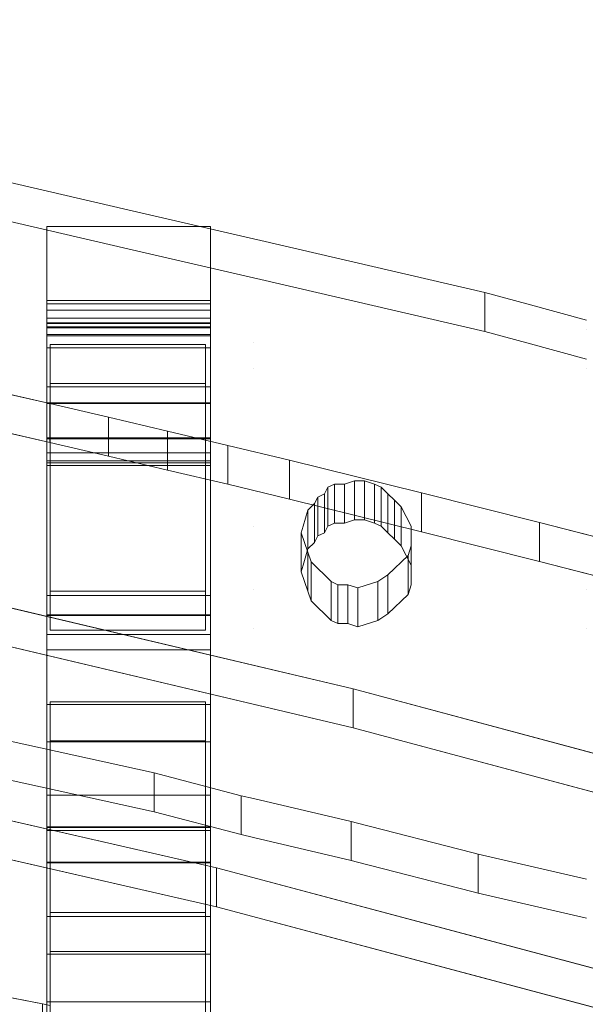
# Model space of a CAD drawing. Header units: millimetres. Extents: x -211 to 218, y -248 to 286.
# Tile 185 of 214: x 134 to 154, y 230 to 266. Entities that reach past the tile are written whole.
import ezdxf

# ---------------------------------------------------------------- set-up
doc = ezdxf.new("R2010")
doc.units = ezdxf.units.MM
doc.header["$LTSCALE"] = 25.4
doc.layers.add('None', color=7, linetype='Continuous', lineweight=9)

msp = doc.modelspace()

# ---------------------------------------------------------------- linework, layer by layer
at = {"layer": 'None', "color": 7, "linetype": 'Continuous', "lineweight": 9}
for points, invisible_edges in [([(189.18, 284.524, -413.653), (189.022, 284.523, -413.686), (107.238, 145.539, -39.513)], 10), ([(107.238, 145.539, -39.513), (107.238, 140.472, -25.177), (189.18, 284.524, -413.653)], 10), ([(192.074, 284.056, -413.215), (189.18, 284.524, -413.653), (107.238, 140.472, -25.177)], 10), ([(189.022, 284.523, -413.686), (186.282, 284.507, -414.27), (107.238, 145.539, -39.513)], 10), ([(107.238, 146.795, -43.067), (186.282, 284.507, -414.27), (183.467, 284.007, -415.049)], 9), ([(107.238, 146.795, -43.067), (107.238, 145.539, -39.513), (186.282, 284.507, -414.27)], 10), ([(102.315, 145.106, -43.776), (105.055, 146.238, -43.301), (183.467, 284.007, -415.049), (183.419, 283.989, -415.066)], 10), ([(102.315, 145.106, -43.776), (183.419, 283.989, -415.066), (182.476, 283.644, -415.393)], 9), ([(183.467, 284.007, -415.049), (105.055, 146.238, -43.301), (107.238, 146.795, -43.067)], 9), ([(107.238, 140.472, -25.177), (109.419, 138.834, -21.355), (192.074, 284.056, -413.215)], 11), ([(194.371, 283.288, -413.016), (192.074, 284.056, -413.215), (109.419, 138.834, -21.355)], 10), ([(182.476, 283.644, -415.393), (180.821, 283.039, -415.966), (102.315, 145.106, -43.776)], 10), ([(109.419, 138.834, -21.355), (109.604, 138.772, -21.339), (194.874, 283.119, -412.972), (194.371, 283.288, -413.016)], 10), ([(180.718, 282.978, -416.01), (95.769, 136.409, -25.133), (101.238, 144.504, -44.029)], 11), ([(180.718, 282.978, -416.01), (178.424, 281.631, -416.993), (95.769, 136.409, -25.133)], 10), ([(101.238, 144.504, -44.029), (180.821, 283.039, -415.966), (180.718, 282.978, -416.01)], 9), ([(101.238, 144.504, -44.029), (102.315, 145.106, -43.776), (180.821, 283.039, -415.966)], 10), ([(109.604, 138.772, -21.339), (112.22, 137.897, -21.111), (194.874, 283.119, -412.972)], 10), ([(196.82, 282.097, -412.941), (194.874, 283.119, -412.972), (112.22, 137.897, -21.111)], 10), ([(112.22, 137.897, -21.111), (114.511, 136.693, -21.074), (197.497, 281.741, -412.93), (196.82, 282.097, -412.941)], 10), ([(178.424, 281.631, -416.993), (178.227, 281.46, -417.098), (93.694, 134.606, -26.239), (93.819, 134.714, -26.172)], 10), ([(178.227, 281.46, -417.098), (176.349, 279.828, -418.099), (93.694, 134.606, -26.239)], 10), ([(178.424, 281.631, -416.993), (93.819, 134.714, -26.172), (93.865, 134.754, -26.148)], 9), ([(93.865, 134.754, -26.148), (95.769, 136.409, -25.133), (178.424, 281.631, -416.993)], 10), ([(114.511, 136.693, -21.074), (114.842, 136.519, -21.069), (197.497, 281.741, -412.93)], 10), ([(199.067, 280.561, -413.036), (197.497, 281.741, -412.93), (114.842, 136.519, -21.069), (116.677, 135.139, -21.193)], 10), ([(116.677, 135.139, -21.193), (117.208, 134.741, -21.229), (199.862, 279.963, -413.09), (199.067, 280.561, -413.036)], 10), ([(92.004, 132.461, -27.39), (93.694, 134.606, -26.239), (176.349, 279.828, -418.099), (176.255, 279.708, -418.163)], 10), ([(176.255, 279.708, -418.163), (176.065, 279.468, -418.293), (92.004, 132.461, -27.39)], 10), ([(201.072, 278.701, -413.302), (199.862, 279.963, -413.09), (117.208, 134.741, -21.229), (118.607, 133.281, -21.475)], 10), ([(176.065, 279.468, -418.293), (174.659, 277.683, -419.251), (92.004, 132.461, -27.39)], 10), ([(118.607, 133.281, -21.475), (119.244, 132.617, -21.586), (201.898, 277.84, -413.447), (201.072, 278.701, -413.302)], 10), ([(202.789, 276.537, -413.742), (201.898, 277.84, -413.447), (119.244, 132.617, -21.586), (120.256, 131.138, -21.921)], 10), ([(174.659, 277.683, -419.251), (174.343, 277.072, -419.544), (90.751, 130.04, -28.551), (90.766, 130.07, -28.537)], 10), ([(90.766, 130.07, -28.537), (92.004, 132.461, -27.39), (174.659, 277.683, -419.251)], 10), ([(174.343, 277.072, -419.544), (173.405, 275.262, -420.412), (90.751, 130.04, -28.551)], 10), ([(120.256, 131.138, -21.921), (120.888, 130.213, -22.131), (203.543, 275.435, -413.991), (202.789, 276.537, -413.742)], 10), ([(204.159, 274.098, -414.357), (203.543, 275.435, -413.991), (120.888, 130.213, -22.131)], 10), ([(90.435, 128.977, -29.012), (90.751, 130.04, -28.551), (173.405, 275.262, -420.412), (173.143, 274.378, -420.795)], 10), ([(89.972, 127.417, -29.688), (90.435, 128.977, -29.012), (173.143, 274.378, -420.795), (173.021, 273.967, -420.973)], 10), ([(173.021, 273.967, -420.973), (172.626, 272.639, -421.549), (89.972, 127.417, -29.688)], 10), ([(120.888, 130.213, -22.131), (121.027, 129.912, -22.213), (204.746, 272.823, -414.705), (204.159, 274.098, -414.357)], 10), ([(204.746, 272.823, -414.705), (121.027, 129.912, -22.213), (121.569, 128.735, -22.535)], 9), ([(121.569, 128.735, -22.535), (122.092, 127.601, -22.845), (204.746, 272.823, -414.705)], 10), ([(205.116, 271.427, -415.145), (204.746, 272.823, -414.705), (122.092, 127.601, -22.845), (122.485, 126.115, -23.313)], 10), ([(89.97, 127.399, -29.695), (89.972, 127.417, -29.688), (172.626, 272.639, -421.549), (172.511, 271.511, -421.991)], 10), ([(172.511, 271.511, -421.991), (172.345, 269.893, -422.626), (89.691, 124.67, -30.765), (89.97, 127.399, -29.695)], 10), ([(205.325, 270.639, -415.393), (205.116, 271.427, -415.145), (122.485, 126.115, -23.313)], 10), ([(122.485, 126.115, -23.313), (122.817, 124.861, -23.707), (205.472, 270.083, -415.568), (205.325, 270.639, -415.393)], 10), ([(89.915, 121.909, -31.741), (89.691, 124.67, -30.765), (172.345, 269.893, -422.626)], 10), ([(172.345, 269.893, -422.626), (172.45, 268.6, -423.083), (89.917, 121.885, -31.75), (89.915, 121.909, -31.741)], 10), ([(205.593, 268.59, -416.096), (205.472, 270.083, -415.568), (122.817, 124.861, -23.707), (122.941, 123.337, -24.246)], 10), ([(172.45, 268.6, -423.083), (172.571, 267.107, -423.61), (89.917, 121.885, -31.75)], 10), ([(122.941, 123.337, -24.246), (123.043, 122.075, -24.692), (205.698, 267.297, -416.553), (205.593, 268.59, -416.096)], 10), ([(89.993, 121.596, -31.841), (89.917, 121.885, -31.75), (172.571, 267.107, -423.61), (172.685, 266.679, -423.745)], 10), ([(205.532, 265.679, -417.187), (205.698, 267.297, -416.553), (123.043, 122.075, -24.692), (122.953, 121.193, -25.038)], 10), ([(172.685, 266.679, -423.745), (172.927, 265.763, -424.034), (89.993, 121.596, -31.841)], 10), ([(90.604, 119.289, -32.567), (89.993, 121.596, -31.841), (172.927, 265.763, -424.034)], 10), ([(172.927, 265.763, -424.034), (173.297, 264.366, -424.473), (90.642, 119.144, -32.612), (90.604, 119.289, -32.567)], 10), ([(205.417, 264.551, -417.63), (205.532, 265.679, -417.187), (122.953, 121.193, -25.038), (122.881, 120.491, -25.313)], 10), ([(205.051, 263.318, -418.164), (205.417, 264.551, -417.63), (122.762, 119.329, -25.769)], 10), ([(122.881, 120.491, -25.313), (122.762, 119.329, -25.769), (205.417, 264.551, -417.63)], 10), ([(91.846, 116.532, -33.327), (90.642, 119.144, -32.612), (173.297, 264.366, -424.473), (173.884, 263.091, -424.822)], 10), ([(173.884, 263.091, -424.822), (174.5, 261.754, -425.187), (91.846, 116.532, -33.327)], 10), ([(122.762, 119.329, -25.769), (122.275, 117.686, -26.481), (204.901, 262.812, -418.383), (205.051, 263.318, -418.164)], 10), ([(122.275, 117.686, -26.481), (121.983, 116.705, -26.906), (204.638, 261.927, -418.766), (204.901, 262.812, -418.383)], 10), ([(93.135, 114.648, -33.753), (91.846, 116.532, -33.327), (174.5, 261.754, -425.187), (175.254, 260.652, -425.437)], 10), ([(203.701, 260.117, -419.635), (204.638, 261.927, -418.766), (121.983, 116.705, -26.906), (121.123, 115.043, -27.703)], 10), ([(175.254, 260.652, -425.437), (176.145, 259.35, -425.731), (93.49, 114.128, -33.871), (93.135, 114.648, -33.753)], 10), ([(133.036, 260.41, 331.399), (133.036, 259.325, 331.665), (137.716, 259.325, 331.665)], 3), ([(137.716, 257.899, 325.837), (133.036, 258.984, 325.571), (133.036, 260.41, 331.399), (137.716, 259.325, 331.665)], 10), ([(121.123, 115.043, -27.703), (120.865, 114.546, -27.942), (203.384, 259.506, -419.928), (203.701, 260.117, -419.635)], 10), ([(201.978, 257.722, -420.886), (203.384, 259.506, -419.928), (120.73, 114.284, -28.067), (119.467, 112.682, -28.928)], 10), ([(120.865, 114.546, -27.942), (120.73, 114.284, -28.067), (203.384, 259.506, -419.928)], 10), ([(93.49, 114.128, -33.871), (176.145, 259.35, -425.731), (135.413, 183.258, -225.354), (112.13, 142.35, -114.971)], 11), ([(133.036, 258.196, 331.941), (142.314, 258.196, 331.941), (142.314, 258.259, 331.926), (137.716, 259.325, 331.665)], 11), ([(137.716, 259.325, 331.665), (133.036, 259.325, 331.665), (133.036, 258.196, 331.941)], 11), ([(135.413, 183.258, -225.354), (176.145, 259.35, -425.731), (176.971, 258.489, -425.876)], 9), ([(137.716, 259.325, 331.665), (142.314, 258.259, 331.926), (142.314, 256.833, 326.097), (137.716, 257.899, 325.837)], 10), ([(137.716, 257.899, 325.837), (133.036, 257.899, 325.837), (133.036, 258.984, 325.571)], 3), ([(134.738, 254.707, 313.581), (134.738, 258.709, 325.927), (134.738, 256.004, 313.999)], 9), ([(134.738, 254.707, 313.581), (134.738, 250.42, 317.326), (134.738, 252.84, 327.352), (134.738, 258.709, 325.927)], 10), ([(140.738, 258.709, 325.927), (140.738, 252.84, 327.352), (140.738, 250.42, 317.326), (140.738, 254.707, 313.581)], 10), ([(140.738, 256.004, 313.999), (140.738, 258.709, 325.927), (140.738, 254.707, 313.581)], 10), ([(135.413, 183.258, -225.354), (176.971, 258.489, -425.876), (178.181, 257.227, -426.089)], 9), ([(133.036, 255.876, 332.509), (142.314, 255.876, 332.509), (142.314, 258.196, 331.941), (133.036, 258.196, 331.941)], 15), ([(142.314, 258.259, 331.926), (142.314, 258.196, 331.941), (142.589, 258.196, 331.941)], 3), ([(142.589, 256.77, 326.113), (142.314, 256.833, 326.097), (142.314, 258.259, 331.926), (142.589, 258.196, 331.941)], 10), ([(150.799, 256.293, 332.407), (142.589, 258.196, 331.941), (142.314, 258.196, 331.941), (142.314, 255.876, 332.509)], 14), ([(142.589, 258.196, 331.941), (150.799, 256.293, 332.407), (150.799, 254.867, 326.579), (142.589, 256.77, 326.113)], 8), ([(201.849, 257.558, -420.974), (201.978, 257.722, -420.886), (119.467, 112.682, -28.928)], 10), ([(133.036, 256.77, 326.113), (133.036, 257.899, 325.837), (137.716, 257.899, 325.837)], 11), ([(137.716, 257.899, 325.837), (142.314, 256.833, 326.097), (142.314, 256.77, 326.113), (133.036, 256.77, 326.113)], 14), ([(199.816, 255.73, -422.08), (201.694, 257.362, -421.079), (119.04, 112.14, -29.218), (117.385, 110.701, -30.101)], 10), ([(119.467, 112.682, -28.928), (119.04, 112.14, -29.218), (201.694, 257.362, -421.079), (201.849, 257.558, -420.974)], 10), ([(178.181, 257.227, -426.089), (135.852, 182.856, -225.411), (135.413, 183.258, -225.354)], 9), ([(138.217, 181.078, -225.571), (135.852, 182.856, -225.411), (178.181, 257.227, -426.089), (178.976, 256.629, -426.143)], 10), ([(133.036, 256.77, 326.113), (142.314, 256.77, 326.113), (142.314, 254.45, 326.681), (133.036, 254.45, 326.681)], 15), ([(178.976, 256.629, -426.143), (180.546, 255.449, -426.249), (138.217, 181.078, -225.571)], 10), ([(142.589, 256.77, 326.113), (142.314, 256.77, 326.113), (142.314, 256.833, 326.097)], 3), ([(142.314, 254.45, 326.681), (142.314, 256.77, 326.113), (142.589, 256.77, 326.113), (150.799, 254.867, 326.579)], 11), ([(142.314, 255.876, 332.509), (152.342, 255.876, 332.509), (150.799, 256.293, 332.407)], 9), ([(152.342, 254.45, 326.681), (150.799, 254.867, 326.579), (150.799, 256.293, 332.407), (152.342, 255.876, 332.509)], 8), ([(134.86, 241.297, 299.971), (117.041, 256.021, 296.368), (107.127, 247.933, 298.347), (107.405, 235.481, 301.394)], 15), ([(128.673, 253.607, 296.959), (126.689, 254.035, 296.854), (117.041, 256.021, 296.368), (134.86, 241.297, 299.971)], 12), ([(133.036, 254.925, 332.741), (142.314, 254.925, 332.741), (142.314, 255.876, 332.509), (133.036, 255.876, 332.509)], 15), ([(134.738, 254.758, 313.54), (134.738, 256.004, 313.999), (134.738, 255.876, 313.717)], 9), ([(134.738, 254.758, 313.54), (134.738, 254.707, 313.581), (134.738, 256.004, 313.999)], 10), ([(134.738, 254.758, 313.54), (134.738, 255.876, 313.717), (134.738, 255.653, 313.506)], 9), ([(140.738, 256.004, 313.999), (140.738, 254.707, 313.581), (140.738, 254.758, 313.54)], 9), ([(140.738, 255.876, 313.717), (140.738, 256.004, 313.999), (140.738, 254.758, 313.54)], 10), ([(140.738, 255.653, 313.506), (140.738, 255.876, 313.717), (140.738, 254.758, 313.54)], 10), ([(152.342, 255.876, 332.509), (142.314, 255.876, 332.509), (142.314, 254.925, 332.741), (154.533, 254.925, 332.741)], 15), ([(154.533, 254.925, 332.741), (154.533, 255.285, 332.653), (152.342, 255.876, 332.509)], 9), ([(152.342, 255.876, 332.509), (154.533, 255.285, 332.653), (154.533, 253.859, 326.825), (152.342, 254.45, 326.681)], 10), ([(197.326, 254.212, -423.168), (199.619, 255.558, -422.185), (116.965, 110.336, -30.324), (115.765, 109.632, -30.839)], 10), ([(117.385, 110.701, -30.101), (116.965, 110.336, -30.324), (199.619, 255.558, -422.185), (199.816, 255.73, -422.08)], 10), ([(134.738, 255.653, 313.506), (134.738, 255.359, 313.395), (134.738, 255.043, 313.406), (134.738, 254.758, 313.54)], 8), ([(138.217, 181.078, -225.571), (180.546, 255.449, -426.249), (181.224, 255.093, -426.238)], 9), ([(140.738, 254.758, 313.54), (140.738, 255.043, 313.406), (140.738, 255.359, 313.395), (140.738, 255.653, 313.506)], 8), ([(134.738, 255.004, 311.08), (134.738, 255.159, 310.787), (134.738, 255.182, 310.456), (134.738, 255.169, 310.39)], 8), ([(134.738, 255.169, 310.39), (134.738, 250.052, 316.969), (134.738, 255.004, 311.08)], 9), ([(134.738, 255.169, 310.39), (134.738, 252.255, 297.461), (134.738, 241.194, 300.061), (134.738, 250.052, 316.969)], 14), ([(181.224, 255.093, -426.238), (139.479, 180.348, -225.575), (138.217, 181.078, -225.571)], 9), ([(181.224, 255.093, -426.238), (183.169, 254.07, -426.206), (139.479, 180.348, -225.575)], 10), ([(140.738, 230.307, 303.331), (140.738, 255.169, 310.39), (140.738, 255.182, 310.456)], 9), ([(140.738, 255.182, 310.456), (140.738, 255.159, 310.787), (140.738, 255.004, 311.08), (140.738, 230.307, 303.331)], 12), ([(140.738, 230.307, 303.331), (140.738, 241.194, 300.061), (140.738, 252.255, 297.461), (140.738, 255.169, 310.39)], 11), ([(133.036, 254.925, 332.741), (133.036, 247.729, 334.502), (134.864, 247.729, 334.502), (134.864, 254.389, 332.872)], 11), ([(134.864, 254.389, 332.872), (140.564, 254.389, 332.872), (142.314, 254.925, 332.741), (133.036, 254.925, 332.741)], 14), ([(140.564, 254.389, 332.872), (140.564, 247.729, 334.502), (142.314, 247.729, 334.502), (142.314, 254.925, 332.741)], 14), ([(140.738, 255.004, 311.08), (140.738, 250.052, 316.969), (140.738, 230.307, 303.331)], 10), ([(154.533, 254.925, 332.741), (142.314, 254.925, 332.741), (146.391, 249.394, 334.095), (146.758, 249.275, 334.124)], 11), ([(142.314, 254.925, 332.741), (146.023, 249.394, 334.095), (146.391, 249.394, 334.095)], 9), ([(142.314, 254.925, 332.741), (145.289, 249.275, 334.124), (145.656, 249.275, 334.124), (146.023, 249.394, 334.095)], 9), ([(142.314, 254.925, 332.741), (142.314, 247.729, 334.502), (144.134, 247.729, 334.502), (144.309, 248.324, 334.357)], 11), ([(142.314, 254.925, 332.741), (145.044, 249.157, 334.153), (145.289, 249.275, 334.124)], 9), ([(144.309, 248.324, 334.357), (144.554, 248.562, 334.298), (144.677, 248.8, 334.24), (142.314, 254.925, 332.741)], 12), ([(144.677, 248.8, 334.24), (144.921, 248.919, 334.211), (145.044, 249.157, 334.153), (142.314, 254.925, 332.741)], 12), ([(150.799, 254.867, 326.579), (152.342, 254.45, 326.681), (142.314, 254.45, 326.681)], 10), ([(146.758, 249.275, 334.124), (147.003, 249.157, 334.153), (154.533, 254.925, 332.741)], 10), ([(154.533, 254.925, 332.741), (147.003, 249.157, 334.153), (147.248, 248.919, 334.211)], 9), ([(147.248, 248.919, 334.211), (147.493, 248.681, 334.269), (147.738, 248.443, 334.327), (154.533, 254.925, 332.741)], 12), ([(147.738, 248.443, 334.327), (148.105, 247.729, 334.502), (154.533, 247.729, 334.502), (154.533, 254.925, 332.741)], 14), ([(107.405, 234.055, 295.566), (107.127, 246.507, 292.519), (117.041, 254.595, 290.54), (134.86, 239.871, 294.143)], 15), ([(134.86, 239.871, 294.143), (117.041, 254.595, 290.54), (126.689, 252.609, 291.026), (128.673, 252.181, 291.131)], 9), ([(133.036, 254.45, 326.681), (142.314, 254.45, 326.681), (142.314, 253.499, 326.913), (133.036, 253.499, 326.913)], 15), ([(134.864, 246.303, 328.674), (134.864, 252.963, 327.044), (134.864, 254.389, 332.872), (134.864, 247.729, 334.502)], 8), ([(140.564, 247.729, 334.502), (140.564, 254.389, 332.872), (140.564, 252.963, 327.044), (140.564, 246.303, 328.674)], 8), ([(154.533, 253.499, 326.913), (142.314, 253.499, 326.913), (142.314, 254.45, 326.681), (152.342, 254.45, 326.681)], 15), ([(152.342, 254.45, 326.681), (154.533, 253.859, 326.825), (154.533, 253.499, 326.913)], 10), ([(107.238, 116.155, -55.941), (105.016, 116.758, -55.688), (183.169, 254.07, -426.206)], 10), ([(183.169, 254.07, -426.206), (105.016, 116.758, -55.688), (116.196, 139.44, -115.192), (139.479, 180.348, -225.575)], 11), ([(107.238, 116.155, -55.941), (183.169, 254.07, -426.206), (183.673, 253.902, -426.163)], 9), ([(114.978, 109.17, -31.176), (114.568, 108.929, -31.352), (197.222, 254.151, -423.212), (197.326, 254.212, -423.168)], 10), ([(195.684, 253.588, -423.745), (197.222, 254.151, -423.212), (114.568, 108.929, -31.352)], 10), ([(115.765, 109.632, -30.839), (114.978, 109.17, -31.176), (197.326, 254.212, -423.168)], 10), ([(134.738, 243.768, 329.555), (134.738, 245.191, 335.412), (134.738, 254.263, 333.208), (134.738, 252.84, 327.352)], 8), ([(140.738, 252.84, 327.352), (140.738, 254.263, 333.208), (140.738, 245.191, 335.412), (140.738, 243.768, 329.555)], 8), ([(183.673, 253.902, -426.163), (107.238, 114.863, -52.626), (107.238, 116.155, -55.941)], 9), ([(183.673, 253.902, -426.163), (185.97, 253.133, -425.963), (107.238, 114.863, -52.626)], 10), ([(114.568, 108.929, -31.352), (112.36, 108.121, -32.117), (194.625, 253.2, -424.112), (195.684, 253.588, -423.745)], 10), ([(132.763, 252.703, 297.18), (130.694, 253.167, 297.066), (128.673, 253.607, 296.959), (134.86, 241.297, 299.971)], 12), ([(133.036, 253.499, 326.913), (142.314, 253.499, 326.913), (140.564, 252.963, 327.044), (134.864, 252.963, 327.044)], 11), ([(134.864, 252.963, 327.044), (134.864, 246.303, 328.674), (133.036, 246.303, 328.674), (133.036, 253.499, 326.913)], 14), ([(142.314, 253.499, 326.913), (142.314, 246.303, 328.674), (140.564, 246.303, 328.674), (140.564, 252.963, 327.044)], 11), ([(146.758, 247.849, 328.296), (146.391, 247.968, 328.267), (142.314, 253.499, 326.913), (154.533, 253.499, 326.913)], 14), ([(146.391, 247.968, 328.267), (146.023, 247.968, 328.267), (142.314, 253.499, 326.913)], 10), ([(142.314, 253.499, 326.913), (144.677, 247.374, 328.412), (144.554, 247.136, 328.47), (144.309, 246.898, 328.528)], 9), ([(142.314, 253.499, 326.913), (145.044, 247.73, 328.325), (144.921, 247.493, 328.383), (144.677, 247.374, 328.412)], 9), ([(146.023, 247.968, 328.267), (145.656, 247.849, 328.296), (145.289, 247.849, 328.296), (142.314, 253.499, 326.913)], 12), ([(145.289, 247.849, 328.296), (145.044, 247.73, 328.325), (142.314, 253.499, 326.913)], 10), ([(144.309, 246.898, 328.528), (144.134, 246.303, 328.674), (142.314, 246.303, 328.674), (142.314, 253.499, 326.913)], 14), ([(154.533, 253.499, 326.913), (147.003, 247.73, 328.325), (146.758, 247.849, 328.296)], 9), ([(147.248, 247.493, 328.383), (147.003, 247.73, 328.325), (154.533, 253.499, 326.913)], 10), ([(154.533, 253.499, 326.913), (147.738, 247.017, 328.499), (147.493, 247.255, 328.441), (147.248, 247.493, 328.383)], 9), ([(154.533, 253.499, 326.913), (154.533, 246.303, 328.674), (148.105, 246.303, 328.674), (147.738, 247.017, 328.499)], 11), ([(107.238, 114.863, -52.626), (185.97, 253.133, -425.963), (188.863, 252.666, -425.526)], 9), ([(191.761, 252.683, -424.908), (194.576, 253.183, -424.129), (111.921, 107.96, -32.269), (109.636, 107.554, -32.901)], 10), ([(112.36, 108.121, -32.117), (111.921, 107.96, -32.269), (194.576, 253.183, -424.129), (194.625, 253.2, -424.112)], 10), ([(189.022, 252.667, -425.492), (109.107, 107.46, -33.048), (107.238, 109.346, -38.473)], 11), ([(107.238, 109.346, -38.473), (188.863, 252.666, -425.526), (189.022, 252.667, -425.492)], 9), ([(188.863, 252.666, -425.526), (107.238, 109.346, -38.473), (107.238, 114.863, -52.626)], 9), ([(189.022, 252.667, -425.492), (191.761, 252.683, -424.908), (109.107, 107.46, -33.048)], 10), ([(109.636, 107.554, -32.901), (109.107, 107.46, -33.048), (191.761, 252.683, -424.908)], 10), ([(136.999, 251.728, 297.419), (134.857, 252.227, 297.296), (132.763, 252.703, 297.18), (134.86, 241.297, 299.971)], 12), ([(134.738, 252.84, 327.352), (134.738, 250.128, 317.405), (134.738, 249.962, 317.157)], 9), ([(134.738, 249.962, 317.157), (134.738, 241.194, 300.061), (134.738, 252.84, 327.352)], 11), ([(134.738, 252.84, 327.352), (134.738, 241.194, 300.061), (134.738, 243.768, 329.555)], 11), ([(134.738, 250.42, 317.326), (134.738, 250.128, 317.405), (134.738, 252.84, 327.352)], 10), ([(140.738, 252.84, 327.352), (140.738, 250.128, 317.405), (140.738, 250.42, 317.326)], 9), ([(140.738, 249.962, 317.157), (140.738, 250.128, 317.405), (140.738, 252.84, 327.352), (140.738, 230.307, 303.331)], 14), ([(140.738, 230.307, 303.331), (140.738, 252.84, 327.352), (140.738, 243.768, 329.555)], 11), ([(134.738, 252.255, 297.461), (134.738, 252.227, 297.337), (134.738, 241.194, 300.061)], 8), ([(140.738, 241.194, 300.061), (140.738, 252.227, 297.337), (140.738, 252.255, 297.461)], 8), ([(134.86, 239.871, 294.143), (128.673, 252.181, 291.131), (130.694, 251.741, 291.238), (132.763, 251.277, 291.352)], 9), ([(134.86, 241.297, 299.971), (139.167, 251.216, 297.544), (136.999, 251.728, 297.419)], 9), ([(134.86, 239.871, 294.143), (132.763, 251.277, 291.352), (134.857, 250.801, 291.468), (136.999, 250.302, 291.59)], 9), ([(141.383, 250.693, 297.672), (139.167, 251.216, 297.544), (134.86, 241.297, 299.971), (140.56, 241.297, 299.971)], 10), ([(134.738, 239.827, 294.527), (134.738, 250.966, 291.777), (134.738, 250.937, 291.649), (134.738, 250.936, 291.646)], 8), ([(134.738, 250.936, 291.646), (134.738, 244.487, 263.204), (134.738, 233.429, 265.827)], 10), ([(134.738, 233.429, 265.827), (134.738, 223.387, 277.893), (134.738, 239.827, 294.527), (134.738, 250.936, 291.646)], 15), ([(140.738, 250.936, 291.646), (140.738, 250.937, 291.649), (140.738, 250.966, 291.777), (140.738, 239.827, 294.527)], 8), ([(140.738, 250.936, 291.646), (140.738, 239.827, 294.527), (140.738, 223.387, 277.893), (140.738, 233.429, 265.827)], 15), ([(140.738, 233.429, 265.827), (140.738, 244.487, 263.204), (140.738, 250.936, 291.646)], 9), ([(140.56, 241.297, 299.971), (143.636, 250.146, 297.806), (141.383, 250.693, 297.672)], 9), ([(134.738, 241.194, 300.061), (134.738, 249.962, 317.157), (134.738, 250.052, 316.969)], 9), ([(136.999, 250.302, 291.59), (139.167, 249.79, 291.716), (134.86, 239.871, 294.143)], 10), ([(140.56, 241.297, 299.971), (148.472, 248.956, 298.097), (143.636, 250.146, 297.806)], 9), ([(140.738, 250.052, 316.969), (140.738, 249.962, 317.157), (140.738, 230.307, 303.331)], 10), ([(140.56, 239.871, 294.143), (134.86, 239.871, 294.143), (139.167, 249.79, 291.716), (141.383, 249.267, 291.844)], 10), ([(141.383, 249.267, 291.844), (143.636, 248.72, 291.977), (140.56, 239.871, 294.143)], 10), ([(148.472, 248.956, 298.097), (140.56, 241.297, 299.971), (140.56, 228.905, 303.003), (140.832, 228.844, 303.018)], 9), ([(152.807, 247.862, 298.364), (148.472, 248.956, 298.097), (140.832, 228.844, 303.018)], 10), ([(143.636, 248.72, 291.977), (148.472, 247.53, 292.269), (140.56, 239.871, 294.143)], 10), ([(144.134, 246.303, 328.674), (144.309, 246.898, 328.528), (144.309, 248.324, 334.357), (144.134, 247.729, 334.502)], 8), ([(134.86, 233.577, 265.786), (118.216, 248.075, 262.239), (107.127, 240.356, 264.128), (107.405, 226.167, 267.6)], 15), ([(128.049, 246.005, 262.745), (118.216, 248.075, 262.239), (134.86, 233.577, 265.786)], 10), ([(134.864, 247.729, 334.502), (133.036, 247.729, 334.502), (133.036, 245.41, 335.07), (134.864, 245.41, 335.07)], 7), ([(134.864, 247.729, 334.502), (134.864, 245.41, 335.07), (134.864, 243.984, 329.242), (134.864, 246.303, 328.674)], 10), ([(140.832, 227.418, 297.19), (140.56, 227.479, 297.175), (140.56, 239.871, 294.143), (148.472, 247.53, 292.269)], 12), ([(140.564, 245.41, 335.07), (142.314, 245.41, 335.07), (142.314, 247.729, 334.502), (140.564, 247.729, 334.502)], 7), ([(140.564, 246.303, 328.674), (140.564, 243.984, 329.242), (140.564, 245.41, 335.07), (140.564, 247.729, 334.502)], 10), ([(140.832, 228.844, 303.018), (168.027, 221.958, 304.703), (168.294, 232.638, 302.089), (152.807, 247.862, 298.364)], 14), ([(140.832, 227.418, 297.19), (148.472, 247.53, 292.269), (152.807, 246.436, 292.536)], 9), ([(144.309, 246.777, 334.735), (144.064, 247.491, 334.56), (142.314, 247.729, 334.502), (142.314, 245.41, 335.07)], 14), ([(144.064, 247.491, 334.56), (144.134, 247.729, 334.502), (142.314, 247.729, 334.502)], 10), ([(144.134, 247.729, 334.502), (144.064, 247.491, 334.56), (144.064, 246.065, 328.732), (144.134, 246.303, 328.674)], 8), ([(154.533, 245.41, 335.07), (154.533, 247.729, 334.502), (148.105, 247.729, 334.502), (148.105, 247.015, 334.677)], 11), ([(160.558, 245.828, 298.862), (156.652, 246.875, 298.606), (152.807, 247.862, 298.364), (168.294, 232.638, 302.089)], 12), ([(148.105, 247.015, 334.677), (147.983, 246.659, 334.764), (154.533, 245.41, 335.07)], 10), ([(107.405, 224.741, 261.771), (107.127, 238.93, 258.3), (118.216, 246.649, 256.411), (134.86, 232.151, 259.958)], 15), ([(134.86, 232.151, 259.958), (118.216, 246.649, 256.411), (128.049, 244.579, 256.917)], 9), ([(152.807, 246.436, 292.536), (168.294, 231.212, 296.261), (168.027, 220.532, 298.875), (140.832, 227.418, 297.19)], 11), ([(142.314, 245.41, 335.07), (144.432, 246.421, 334.822), (144.309, 246.777, 334.735)], 9), ([(145.166, 245.707, 334.997), (144.432, 246.421, 334.822), (142.314, 245.41, 335.07)], 10), ([(154.533, 245.41, 335.07), (147.983, 246.659, 334.764), (147.248, 245.945, 334.939)], 9), ([(168.294, 231.212, 296.261), (152.807, 246.436, 292.536), (156.652, 245.449, 292.778), (160.558, 244.402, 293.034)], 9), ([(134.864, 243.984, 329.242), (133.036, 243.984, 329.242), (133.036, 246.303, 328.674), (134.864, 246.303, 328.674)], 7), ([(140.564, 246.303, 328.674), (142.314, 246.303, 328.674), (142.314, 243.984, 329.242), (140.564, 243.984, 329.242)], 7), ([(142.314, 243.984, 329.242), (142.314, 246.303, 328.674), (144.064, 246.065, 328.732), (144.309, 245.351, 328.907)], 11), ([(142.314, 246.303, 328.674), (144.134, 246.303, 328.674), (144.064, 246.065, 328.732)], 9), ([(148.105, 245.589, 328.849), (148.105, 246.303, 328.674), (154.533, 246.303, 328.674), (154.533, 243.984, 329.242)], 14), ([(134.86, 233.577, 265.786), (140.56, 233.577, 265.786), (145.975, 241.771, 263.781), (128.049, 246.005, 262.745)], 10), ([(142.314, 245.41, 335.07), (145.411, 245.588, 335.026), (145.166, 245.707, 334.997)], 9), ([(146.881, 245.707, 334.997), (146.146, 245.47, 335.055), (154.533, 245.41, 335.07)], 10), ([(147.248, 245.945, 334.939), (146.881, 245.707, 334.997), (154.533, 245.41, 335.07)], 10), ([(134.864, 245.351, 335.084), (134.864, 245.41, 335.07), (133.036, 245.41, 335.07), (133.036, 241.009, 336.146)], 14), ([(133.036, 241.009, 336.146), (142.314, 241.009, 336.146), (140.564, 245.351, 335.084), (134.864, 245.351, 335.084)], 11), ([(134.864, 245.41, 335.07), (134.864, 245.351, 335.084), (134.864, 243.925, 329.256), (134.864, 243.984, 329.242)], 8), ([(142.314, 241.009, 336.146), (142.314, 245.41, 335.07), (140.564, 245.41, 335.07), (140.564, 245.351, 335.084)], 11), ([(140.564, 243.984, 329.242), (140.564, 243.925, 329.256), (140.564, 245.351, 335.084), (140.564, 245.41, 335.07)], 8), ([(142.314, 245.41, 335.07), (146.146, 245.47, 335.055), (145.778, 245.588, 335.026), (145.411, 245.588, 335.026)], 9), ([(146.146, 245.47, 335.055), (142.314, 245.41, 335.07), (154.533, 245.41, 335.07)], 11), ([(142.314, 241.009, 336.146), (154.533, 241.009, 336.146), (154.533, 245.41, 335.07), (142.314, 245.41, 335.07)], 15), ([(144.309, 245.351, 328.907), (144.432, 244.995, 328.994), (142.314, 243.984, 329.242)], 10), ([(154.533, 243.984, 329.242), (147.983, 245.233, 328.936), (148.105, 245.589, 328.849)], 9), ([(142.314, 243.984, 329.242), (144.432, 244.995, 328.994), (145.166, 244.281, 329.169)], 9), ([(147.248, 244.519, 329.111), (147.983, 245.233, 328.936), (154.533, 243.984, 329.242)], 10), ([(128.049, 244.579, 256.917), (145.975, 240.345, 257.953), (140.56, 232.151, 259.958), (134.86, 232.151, 259.958)], 10), ([(134.738, 244.487, 263.204), (134.738, 244.458, 263.077), (134.738, 233.429, 265.827)], 8), ([(140.738, 233.429, 265.827), (140.738, 244.458, 263.077), (140.738, 244.487, 263.204)], 8), ([(145.166, 244.281, 329.169), (145.411, 244.162, 329.198), (142.314, 243.984, 329.242)], 10), ([(154.533, 243.984, 329.242), (146.146, 244.043, 329.227), (146.881, 244.281, 329.169)], 9), ([(154.533, 243.984, 329.242), (146.881, 244.281, 329.169), (147.248, 244.519, 329.111)], 9), ([(133.036, 239.583, 330.318), (133.036, 243.984, 329.242), (134.864, 243.984, 329.242), (134.864, 243.925, 329.256)], 11), ([(134.864, 243.925, 329.256), (140.564, 243.925, 329.256), (142.314, 239.583, 330.318), (133.036, 239.583, 330.318)], 14), ([(140.564, 243.925, 329.256), (140.564, 243.984, 329.242), (142.314, 243.984, 329.242), (142.314, 239.583, 330.318)], 14), ([(145.411, 244.162, 329.198), (145.778, 244.162, 329.198), (146.146, 244.043, 329.227), (142.314, 243.984, 329.242)], 12), ([(154.533, 243.984, 329.242), (142.314, 243.984, 329.242), (146.146, 244.043, 329.227)], 11), ([(142.314, 243.984, 329.242), (154.533, 243.984, 329.242), (154.533, 239.583, 330.318), (142.314, 239.583, 330.318)], 15), ([(134.738, 243.768, 329.555), (134.738, 241.194, 300.061), (134.738, 230.307, 303.331), (134.738, 236.585, 326.301)], 11), ([(134.738, 236.585, 326.301), (134.738, 237.873, 330.987), (134.738, 243.768, 329.555)], 8), ([(140.738, 243.768, 329.555), (140.738, 237.873, 330.987), (140.738, 236.585, 326.301), (140.738, 230.307, 303.331)], 8), ([(134.738, 243.168, 257.392), (134.738, 243.196, 257.517), (140.738, 243.196, 257.517), (140.738, 243.168, 257.392)], 8), ([(134.738, 232.05, 260.296), (134.738, 243.196, 257.517), (134.738, 243.168, 257.392)], 8), ([(140.738, 243.168, 257.392), (140.738, 243.196, 257.517), (140.738, 232.05, 260.296)], 8), ([(140.738, 243.168, 257.392), (140.738, 236.718, 228.964), (134.738, 236.718, 228.964), (134.738, 243.168, 257.392)], 8), ([(134.738, 232.05, 260.296), (134.738, 243.168, 257.392), (134.738, 236.718, 228.964)], 9), ([(140.738, 236.718, 228.964), (140.738, 243.168, 257.392), (140.738, 232.05, 260.296)], 10), ([(145.975, 241.771, 263.781), (140.56, 233.577, 265.786), (140.56, 219.78, 269.162), (140.832, 219.721, 269.177)], 9), ([(140.832, 219.721, 269.177), (168.027, 212.906, 270.844), (168.294, 224.752, 267.946), (145.975, 241.771, 263.781)], 14), ([(169.227, 235.42, 265.335), (163.692, 237.026, 264.943), (145.975, 241.771, 263.781), (168.294, 224.752, 267.946)], 12), ([(107.405, 235.481, 301.394), (134.587, 230.236, 302.677), (134.86, 241.297, 299.971)], 10), ([(133.289, 239.879, 336.423), (138.677, 238.69, 336.714), (142.314, 241.009, 336.146), (133.036, 241.009, 336.146)], 14), ([(134.587, 230.236, 302.677), (134.86, 230.175, 302.692), (134.86, 241.297, 299.971)], 8), ([(134.738, 241.194, 300.061), (134.738, 239.827, 294.527), (134.738, 223.387, 277.893), (134.738, 230.307, 303.331)], 10), ([(138.677, 238.69, 336.714), (141.861, 237.858, 336.918), (142.314, 237.751, 336.944), (142.314, 241.009, 336.146)], 12), ([(140.738, 230.307, 303.331), (140.738, 223.387, 277.893), (140.738, 239.827, 294.527), (140.738, 241.194, 300.061)], 10), ([(154.533, 241.009, 336.146), (142.314, 241.009, 336.146), (142.314, 237.751, 336.944), (145.901, 236.906, 337.15)], 11), ([(145.901, 236.906, 337.15), (146.133, 236.846, 337.165), (154.533, 236.846, 337.165), (154.533, 241.009, 336.146)], 14), ([(140.832, 218.295, 263.349), (140.56, 218.354, 263.334), (140.56, 232.151, 259.958), (145.975, 240.345, 257.953)], 12), ([(145.975, 240.345, 257.953), (168.294, 223.326, 262.118), (168.027, 211.48, 265.016), (140.832, 218.295, 263.349)], 11), ([(168.294, 223.326, 262.118), (145.975, 240.345, 257.953), (163.692, 235.6, 259.114), (169.227, 233.994, 259.507)], 9), ([(134.86, 225.759, 231.624), (120.69, 239.853, 228.175), (107.127, 232.658, 229.936), (107.405, 216.827, 233.809)], 15), ([(134.86, 239.871, 294.143), (134.587, 228.81, 296.849), (107.405, 234.055, 295.566)], 9), ([(140.967, 235.215, 229.31), (120.69, 239.853, 228.175), (134.86, 225.759, 231.624), (140.56, 225.759, 231.624)], 10), ([(133.036, 239.583, 330.318), (142.314, 239.583, 330.318), (138.677, 237.264, 330.886), (133.289, 238.453, 330.595)], 11), ([(134.86, 239.871, 294.143), (134.86, 228.749, 296.864), (134.587, 228.81, 296.849)], 8), ([(142.314, 239.583, 330.318), (142.314, 236.325, 331.116), (141.861, 236.432, 331.089), (138.677, 237.264, 330.886)], 9), ([(145.901, 235.48, 331.322), (142.314, 236.325, 331.116), (142.314, 239.583, 330.318), (154.533, 239.583, 330.318)], 14), ([(154.533, 239.583, 330.318), (154.533, 235.42, 331.337), (146.133, 235.42, 331.337), (145.901, 235.48, 331.322)], 11), ([(107.405, 215.401, 227.981), (107.127, 231.232, 224.108), (120.69, 238.427, 222.347), (134.86, 224.333, 225.796)], 15), ([(120.69, 238.427, 222.347), (140.967, 233.789, 223.482), (140.56, 224.333, 225.796), (134.86, 224.333, 225.796)], 10), ([(142.314, 237.751, 336.944), (141.861, 237.858, 336.918), (141.861, 236.432, 331.089), (142.314, 236.325, 331.116)], 8), ([(142.314, 236.325, 331.116), (145.901, 235.48, 331.322), (145.901, 236.906, 337.15), (142.314, 237.751, 336.944)], 8), ([(134.738, 236.718, 228.964), (134.738, 225.663, 231.605), (134.738, 215.824, 249.989), (134.738, 232.05, 260.296)], 15), ([(134.738, 236.718, 228.964), (134.738, 236.689, 228.837), (134.738, 225.663, 231.605)], 8), ([(140.738, 225.663, 231.605), (140.738, 236.689, 228.837), (140.738, 236.718, 228.964)], 8), ([(140.738, 232.05, 260.296), (140.738, 215.824, 249.989), (140.738, 225.663, 231.605), (140.738, 236.718, 228.964)], 15), ([(146.133, 236.846, 337.165), (145.901, 236.906, 337.15), (145.901, 235.48, 331.322), (146.133, 235.42, 331.337)], 8), ([(150.322, 235.776, 337.427), (154.533, 235.776, 337.427), (154.533, 236.846, 337.165), (146.133, 236.846, 337.165)], 7), ([(150.322, 235.776, 337.427), (146.133, 236.846, 337.165), (146.133, 235.42, 331.337), (150.322, 234.35, 331.599)], 10), ([(154.533, 234.801, 337.665), (154.533, 235.776, 337.427), (150.322, 235.776, 337.427), (150.554, 235.717, 337.441)], 3), ([(150.322, 234.35, 331.599), (150.554, 234.291, 331.613), (150.554, 235.717, 337.441), (150.322, 235.776, 337.427)], 8), ([(154.533, 234.801, 337.665), (150.554, 235.717, 337.441), (150.554, 234.291, 331.613), (154.533, 233.375, 331.837)], 8), ([(134.738, 224.276, 226.077), (134.738, 235.427, 223.277), (134.738, 235.398, 223.152)], 8), ([(134.738, 224.276, 226.077), (134.738, 235.398, 223.152), (134.738, 228.947, 194.729)], 9), ([(140.738, 235.398, 223.152), (140.738, 235.427, 223.277), (140.738, 224.276, 226.077)], 8), ([(140.738, 228.947, 194.729), (140.738, 235.398, 223.152), (140.738, 224.276, 226.077)], 10), ([(146.133, 235.42, 331.337), (154.533, 235.42, 331.337), (154.533, 234.35, 331.599), (150.322, 234.35, 331.599)], 7), ([(140.56, 225.759, 231.624), (161.035, 229.862, 230.62), (140.967, 235.215, 229.31)], 9), ([(150.322, 234.35, 331.599), (154.533, 234.35, 331.599), (154.533, 233.375, 331.837), (150.554, 234.291, 331.613)], 3), ([(107.405, 226.167, 267.6), (134.587, 221.077, 268.845), (134.86, 233.577, 265.786)], 10), ([(134.587, 221.077, 268.845), (134.86, 221.017, 268.86), (134.86, 233.577, 265.786)], 8), ([(140.832, 209.109, 229.521), (140.56, 209.167, 229.507), (140.56, 224.333, 225.796), (140.967, 233.789, 223.482)], 12), ([(140.967, 233.789, 223.482), (168.294, 215.33, 227.999), (168.027, 202.354, 231.174), (140.832, 209.109, 229.521)], 11), ([(168.294, 215.33, 227.999), (140.967, 233.789, 223.482), (161.035, 228.436, 224.792), (166.251, 226.914, 225.164)], 9), ([(134.738, 215.824, 249.989), (134.738, 223.387, 277.893), (134.738, 233.429, 265.827), (134.738, 232.05, 260.296)], 10), ([(140.738, 232.05, 260.296), (140.738, 233.429, 265.827), (140.738, 223.387, 277.893), (140.738, 215.824, 249.989)], 10), ([(134.934, 217.989, 197.45), (120.42, 232.213, 193.97), (107.2, 225.018, 195.73), (107.515, 207.593, 199.994)], 15), ([(134.86, 232.151, 259.958), (134.587, 219.651, 263.017), (107.405, 224.741, 261.771)], 9), ([(141.113, 227.396, 195.148), (120.42, 232.213, 193.97), (134.934, 217.989, 197.45), (140.634, 217.989, 197.45)], 10), ([(134.86, 232.151, 259.958), (134.86, 219.591, 263.032), (134.587, 219.651, 263.017)], 8), ([(107.515, 206.167, 194.166), (107.2, 223.592, 189.902), (120.42, 230.787, 188.142), (134.934, 216.563, 191.622)], 15), ([(120.42, 230.787, 188.142), (141.113, 225.97, 189.32), (140.634, 216.563, 191.622), (134.934, 216.563, 191.622)], 10)]:
    msp.add_3dface(points, dxfattribs=dict(at, invisible_edges=invisible_edges))
for points in [[(140.738, 256.004, 313.999), (134.738, 256.004, 313.999), (134.738, 258.709, 325.927), (140.738, 258.709, 325.927)], [(140.738, 258.709, 325.927), (134.738, 258.709, 325.927), (134.738, 252.84, 327.352), (140.738, 252.84, 327.352)], [(140.738, 255.876, 313.717), (134.738, 255.876, 313.717), (134.738, 256.004, 313.999), (140.738, 256.004, 313.999)], [(140.738, 255.653, 313.506), (134.738, 255.653, 313.506), (134.738, 255.876, 313.717), (140.738, 255.876, 313.717)], [(140.738, 255.359, 313.395), (134.738, 255.359, 313.395), (134.738, 255.653, 313.506), (140.738, 255.653, 313.506)], [(140.738, 255.043, 313.406), (134.738, 255.043, 313.406), (134.738, 255.359, 313.395), (140.738, 255.359, 313.395)], [(140.738, 255.169, 310.39), (134.738, 255.169, 310.39), (134.738, 255.182, 310.456), (140.738, 255.182, 310.456)], [(140.738, 255.182, 310.456), (134.738, 255.182, 310.456), (134.738, 255.159, 310.787), (140.738, 255.159, 310.787)], [(140.738, 252.255, 297.461), (134.738, 252.255, 297.461), (134.738, 255.169, 310.39), (140.738, 255.169, 310.39)], [(140.738, 255.159, 310.787), (134.738, 255.159, 310.787), (134.738, 255.004, 311.08), (140.738, 255.004, 311.08)], [(140.738, 254.758, 313.54), (134.738, 254.758, 313.54), (134.738, 255.043, 313.406), (140.738, 255.043, 313.406)], [(140.738, 255.004, 311.08), (134.738, 255.004, 311.08), (134.738, 250.052, 316.969), (140.738, 250.052, 316.969)], [(140.738, 254.707, 313.581), (134.738, 254.707, 313.581), (134.738, 254.758, 313.54), (140.738, 254.758, 313.54)], [(140.738, 250.42, 317.326), (134.738, 250.42, 317.326), (134.738, 254.707, 313.581), (140.738, 254.707, 313.581)], [(134.864, 254.389, 332.872), (134.864, 252.963, 327.044), (140.564, 252.963, 327.044), (140.564, 254.389, 332.872)], [(140.738, 252.84, 327.352), (134.738, 252.84, 327.352), (134.738, 254.263, 333.208), (140.738, 254.263, 333.208)], [(140.738, 254.263, 333.208), (134.738, 254.263, 333.208), (134.738, 245.191, 335.412), (140.738, 245.191, 335.412)], [(134.857, 252.227, 297.296), (134.857, 250.801, 291.468), (132.763, 251.277, 291.352), (132.763, 252.703, 297.18)], [(140.738, 252.227, 297.337), (134.738, 252.227, 297.337), (134.738, 252.255, 297.461), (140.738, 252.255, 297.461)], [(140.738, 241.194, 300.061), (134.738, 241.194, 300.061), (134.738, 252.227, 297.337), (140.738, 252.227, 297.337)], [(136.999, 251.728, 297.419), (136.999, 250.302, 291.59), (134.857, 250.801, 291.468), (134.857, 252.227, 297.296)], [(139.167, 251.216, 297.544), (139.167, 249.79, 291.716), (136.999, 250.302, 291.59), (136.999, 251.728, 297.419)], [(141.383, 250.693, 297.672), (141.383, 249.267, 291.844), (139.167, 249.79, 291.716), (139.167, 251.216, 297.544)], [(140.738, 250.937, 291.649), (134.738, 250.937, 291.649), (134.738, 250.966, 291.777), (140.738, 250.966, 291.777)], [(140.738, 250.966, 291.777), (134.738, 250.966, 291.777), (134.738, 239.827, 294.527), (140.738, 239.827, 294.527)], [(140.738, 250.936, 291.646), (134.738, 250.936, 291.646), (134.738, 250.937, 291.649), (140.738, 250.937, 291.649)], [(140.738, 244.487, 263.204), (134.738, 244.487, 263.204), (134.738, 250.936, 291.646), (140.738, 250.936, 291.646)], [(140.738, 250.128, 317.405), (134.738, 250.128, 317.405), (134.738, 250.42, 317.326), (140.738, 250.42, 317.326)], [(143.636, 250.146, 297.806), (143.636, 248.72, 291.977), (141.383, 249.267, 291.844), (141.383, 250.693, 297.672)], [(140.738, 249.962, 317.157), (134.738, 249.962, 317.157), (134.738, 250.128, 317.405), (140.738, 250.128, 317.405)], [(140.738, 250.052, 316.969), (134.738, 250.052, 316.969), (134.738, 249.962, 317.157), (140.738, 249.962, 317.157)], [(148.472, 248.956, 298.097), (148.472, 247.53, 292.269), (143.636, 248.72, 291.977), (143.636, 250.146, 297.806)], [(145.656, 249.275, 334.124), (145.656, 247.849, 328.296), (146.023, 247.968, 328.267), (146.023, 249.394, 334.095)], [(146.023, 249.394, 334.095), (146.023, 247.968, 328.267), (146.391, 247.968, 328.267), (146.391, 249.394, 334.095)], [(146.391, 249.394, 334.095), (146.391, 247.968, 328.267), (146.758, 247.849, 328.296), (146.758, 249.275, 334.124)], [(144.921, 248.919, 334.211), (144.921, 247.493, 328.383), (145.044, 247.73, 328.325), (145.044, 249.157, 334.153)], [(145.044, 249.157, 334.153), (145.044, 247.73, 328.325), (145.289, 247.849, 328.296), (145.289, 249.275, 334.124)], [(145.289, 249.275, 334.124), (145.289, 247.849, 328.296), (145.656, 247.849, 328.296), (145.656, 249.275, 334.124)], [(146.758, 249.275, 334.124), (146.758, 247.849, 328.296), (147.003, 247.73, 328.325), (147.003, 249.157, 334.153)], [(147.003, 249.157, 334.153), (147.003, 247.73, 328.325), (147.248, 247.493, 328.383), (147.248, 248.919, 334.211)], [(152.807, 247.862, 298.364), (152.807, 246.436, 292.536), (148.472, 247.53, 292.269), (148.472, 248.956, 298.097)], [(144.554, 248.562, 334.298), (144.554, 247.136, 328.47), (144.677, 247.374, 328.412), (144.677, 248.8, 334.24)], [(144.677, 248.8, 334.24), (144.677, 247.374, 328.412), (144.921, 247.493, 328.383), (144.921, 248.919, 334.211)], [(147.248, 248.919, 334.211), (147.248, 247.493, 328.383), (147.493, 247.255, 328.441), (147.493, 248.681, 334.269)], [(147.493, 248.681, 334.269), (147.493, 247.255, 328.441), (147.738, 247.017, 328.499), (147.738, 248.443, 334.327)], [(144.309, 248.324, 334.357), (144.309, 246.898, 328.528), (144.554, 247.136, 328.47), (144.554, 248.562, 334.298)], [(147.738, 248.443, 334.327), (147.738, 247.017, 328.499), (148.105, 246.303, 328.674), (148.105, 247.729, 334.502)], [(148.105, 247.729, 334.502), (148.105, 246.303, 328.674), (148.105, 245.589, 328.849), (148.105, 247.015, 334.677)], [(156.652, 246.875, 298.606), (156.652, 245.449, 292.778), (152.807, 246.436, 292.536), (152.807, 247.862, 298.364)], [(144.309, 246.777, 334.735), (144.309, 245.351, 328.907), (144.064, 246.065, 328.732), (144.064, 247.491, 334.56)], [(148.105, 247.015, 334.677), (148.105, 245.589, 328.849), (147.983, 245.233, 328.936), (147.983, 246.659, 334.764)], [(144.432, 246.421, 334.822), (144.432, 244.995, 328.994), (144.309, 245.351, 328.907), (144.309, 246.777, 334.735)], [(145.166, 245.707, 334.997), (145.166, 244.281, 329.169), (144.432, 244.995, 328.994), (144.432, 246.421, 334.822)], [(147.983, 246.659, 334.764), (147.983, 245.233, 328.936), (147.248, 244.519, 329.111), (147.248, 245.945, 334.939)], [(145.975, 241.771, 263.781), (145.975, 240.345, 257.953), (128.049, 244.579, 256.917), (128.049, 246.005, 262.745)], [(145.411, 245.588, 335.026), (145.411, 244.162, 329.198), (145.166, 244.281, 329.169), (145.166, 245.707, 334.997)], [(146.881, 245.707, 334.997), (146.881, 244.281, 329.169), (146.146, 244.043, 329.227), (146.146, 245.47, 335.055)], [(147.248, 245.945, 334.939), (147.248, 244.519, 329.111), (146.881, 244.281, 329.169), (146.881, 245.707, 334.997)], [(140.564, 245.351, 335.084), (140.564, 243.925, 329.256), (134.864, 243.925, 329.256), (134.864, 245.351, 335.084)], [(145.778, 245.588, 335.026), (145.778, 244.162, 329.198), (145.411, 244.162, 329.198), (145.411, 245.588, 335.026)], [(146.146, 245.47, 335.055), (146.146, 244.043, 329.227), (145.778, 244.162, 329.198), (145.778, 245.588, 335.026)], [(140.738, 245.191, 335.412), (134.738, 245.191, 335.412), (134.738, 243.768, 329.555), (140.738, 243.768, 329.555)], [(140.738, 244.458, 263.077), (134.738, 244.458, 263.077), (134.738, 244.487, 263.204), (140.738, 244.487, 263.204)], [(140.738, 233.429, 265.827), (134.738, 233.429, 265.827), (134.738, 244.458, 263.077), (140.738, 244.458, 263.077)], [(140.738, 243.768, 329.555), (134.738, 243.768, 329.555), (134.738, 237.873, 330.987), (140.738, 237.873, 330.987)], [(140.738, 243.196, 257.517), (134.738, 243.196, 257.517), (134.738, 232.05, 260.296), (140.738, 232.05, 260.296)], [(163.692, 237.026, 264.943), (163.692, 235.6, 259.114), (145.975, 240.345, 257.953), (145.975, 241.771, 263.781)], [(140.738, 239.827, 294.527), (134.738, 239.827, 294.527), (134.738, 241.194, 300.061), (140.738, 241.194, 300.061)], [(134.86, 230.175, 302.692), (134.86, 228.749, 296.864), (134.86, 239.871, 294.143), (134.86, 241.297, 299.971)], [(134.86, 241.297, 299.971), (134.86, 239.871, 294.143), (140.56, 239.871, 294.143), (140.56, 241.297, 299.971)], [(140.56, 241.297, 299.971), (140.56, 239.871, 294.143), (140.56, 227.479, 297.175), (140.56, 228.905, 303.003)], [(140.967, 235.215, 229.31), (140.967, 233.789, 223.482), (120.69, 238.427, 222.347), (120.69, 239.853, 228.175)], [(133.289, 239.879, 336.423), (133.289, 238.453, 330.595), (138.677, 237.264, 330.886), (138.677, 238.69, 336.714)], [(138.677, 238.69, 336.714), (138.677, 237.264, 330.886), (141.861, 236.432, 331.089), (141.861, 237.858, 336.918)], [(140.738, 237.873, 330.987), (134.738, 237.873, 330.987), (134.738, 236.585, 326.301), (140.738, 236.585, 326.301)], [(140.738, 236.689, 228.837), (134.738, 236.689, 228.837), (134.738, 236.718, 228.964), (140.738, 236.718, 228.964)], [(140.738, 225.663, 231.605), (134.738, 225.663, 231.605), (134.738, 236.689, 228.837), (140.738, 236.689, 228.837)], [(140.738, 236.585, 326.301), (134.738, 236.585, 326.301), (134.738, 230.307, 303.331), (140.738, 230.307, 303.331)], [(107.405, 235.481, 301.394), (107.405, 234.055, 295.566), (134.587, 228.81, 296.849), (134.587, 230.236, 302.677)], [(140.738, 235.398, 223.152), (134.738, 235.398, 223.152), (134.738, 235.427, 223.277), (140.738, 235.427, 223.277)], [(140.738, 235.427, 223.277), (134.738, 235.427, 223.277), (134.738, 224.276, 226.077), (140.738, 224.276, 226.077)], [(140.738, 228.947, 194.729), (134.738, 228.947, 194.729), (134.738, 235.398, 223.152), (140.738, 235.398, 223.152)], [(161.035, 229.862, 230.62), (161.035, 228.436, 224.792), (140.967, 233.789, 223.482), (140.967, 235.215, 229.31)], [(134.86, 221.017, 268.86), (134.86, 219.591, 263.032), (134.86, 232.151, 259.958), (134.86, 233.577, 265.786)], [(134.86, 233.577, 265.786), (134.86, 232.151, 259.958), (140.56, 232.151, 259.958), (140.56, 233.577, 265.786)], [(140.56, 233.577, 265.786), (140.56, 232.151, 259.958), (140.56, 218.354, 263.334), (140.56, 219.78, 269.162)], [(140.738, 232.05, 260.296), (134.738, 232.05, 260.296), (134.738, 233.429, 265.827), (140.738, 233.429, 265.827)], [(141.113, 227.396, 195.148), (141.113, 225.97, 189.32), (120.42, 230.787, 188.142), (120.42, 232.213, 193.97)], [(134.587, 230.236, 302.677), (134.587, 228.81, 296.849), (134.86, 228.749, 296.864), (134.86, 230.175, 302.692)], [(140.738, 230.307, 303.331), (134.738, 230.307, 303.331), (134.738, 223.387, 277.893), (140.738, 223.387, 277.893)]]:
    msp.add_3dface(points, dxfattribs=at)

doc.saveas('drawing.dxf')
